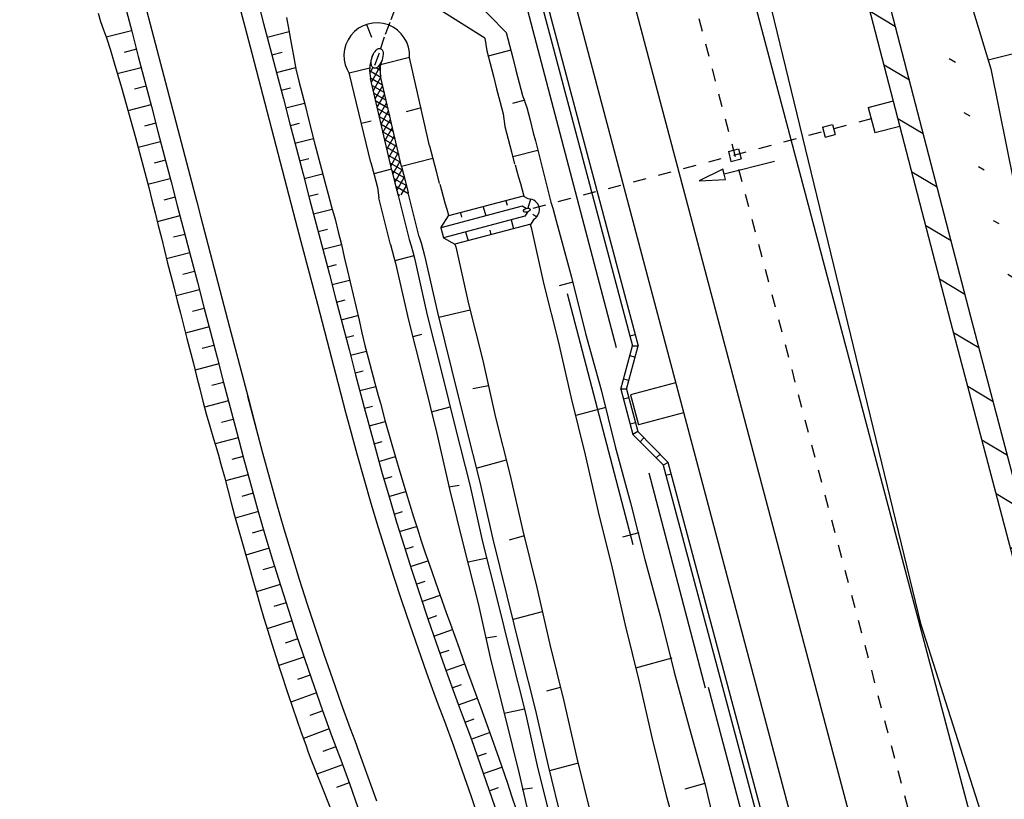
# Model space of a CAD drawing. Extents: x 447258 to 447844, y 441190 to 442763.
# Tile 58 of 123: x 447435 to 447473, y 441796 to 441826. Entities that reach past the tile are written whole.
import ezdxf

# ---------------------------------------------------------------- set-up
doc = ezdxf.new("R2010")
doc.units = 0
doc.header["$LTSCALE"] = 2
doc.header["$MEASUREMENT"] = 0
for name, pattern in [('ACAD_ISO03W100', [0.5, 0.25, -0.25]), ('ACAD_ISO10W100W', [0.5, 0.25, -0.25]), ('AUSGEZOGEN', [0])]:
    doc.linetypes.add(name, pattern=pattern)
doc.layers.get('0').update_dxf_attribs({"linetype": 'AUSGEZOGEN'})
for name, color, linetype in [('207-GRENZL-BAB', 7, 'AUSGEZOGEN'), ('BOESCHG', 250, 'AUSGEZOGEN'), ('DB-Bahnachse', 7, 'CONTINUOUS'), ('DB-Boeschungen', 15, 'CONTINUOUS'), ('DB-Gleisachsen', 7, 'CONTINUOUS'), ('DB-GRABEN', 15, 'AUSGEZOGEN'), ('DB-Ingenieurbauwerke', 15, 'CONTINUOUS'), ('DB-Kabelanlagen', 15, 'CONTINUOUS'), ('DB-LS-Wände', 15, 'CONTINUOUS'), ('DB-Tiefenentwässerung_und_Sammelle', 15, 'CONTINUOUS'), ('DB-Wegboeschungen', 15, 'CONTINUOUS'), ('DB-Wege', 15, 'CONTINUOUS'), ('FBRTOP', 250, 'AUSGEZOGEN'), ('PFEILTOP', 200, 'AUSGEZOGEN'), ('Rinne', 200, 'CONTINUOUS')]:
    doc.layers.add(name, color=color, linetype=linetype)

# ---------------------------------------------------------------- blocks, each defined once
blk = doc.blocks.new('*X440')
at = {"color": 0, "linetype": 'ByBlock'}
for p, q in [((-3207951, 1066403), (-3207941, 1066414)), ((-3207346, 1065873), (-3207832, 1066359)), ((-3207829, 1066207), (-3207718, 1066318)), ((-3207794, 1065924), (-3207440, 1066278)), ((-3207519, 1065881), (-3207135, 1066265)), ((-3207015, 1065860), (-3207432, 1066277)), ((-3207214, 1065868), (-3206829, 1066253)), ((-3206683, 1065846), (-3207100, 1066264)), ((-3206351, 1065833), (-3206768, 1066250)), ((-3208241, 1066131), (-3208250, 1066140)), ((-3208230, 1066124), (-3208227, 1066127)), ((-3208028, 1066009), (-3207988, 1066048)), ((-3207693, 1065902), (-3207868, 1066077)), ((-3206908, 1065855), (-3206523, 1066240)), ((-3206602, 1065843), (-3206218, 1066228)), ((-3206019, 1065819), (-3206437, 1066237)), ((-3206297, 1065830), (-3205912, 1066215)), ((-3205687, 1065806), (-3206105, 1066223)), ((-3205991, 1065818), (-3205606, 1066203)), ((-3205356, 1065792), (-3205773, 1066209)), ((-3205685, 1065806), (-3205301, 1066190)), ((-3205024, 1065778), (-3205441, 1066196)), ((-3205379, 1065793), (-3204995, 1066178)), ((-3204692, 1065765), (-3205110, 1066182)), ((-3205074, 1065781), (-3204689, 1066165)), ((-3204360, 1065751), (-3204778, 1066169)), ((-3204768, 1065768), (-3204383, 1066153)), ((-3204462, 1065756), (-3204078, 1066140)), ((-3204029, 1065738), (-3204446, 1066155)), ((-3204157, 1065743), (-3203770, 1066129)), ((-3203701, 1065728), (-3204114, 1066142)), ((-3203851, 1065731), (-3203457, 1066125)), ((-3203378, 1065723), (-3203784, 1066130)), ((-3203538, 1065726), (-3203144, 1066120)), ((-3203054, 1065718), (-3203461, 1066125)), ((-3203224, 1065721), (-3202851, 1066094)), ((-3202851, 1065833), (-3203138, 1066119)), ((-3202911, 1065716), (-3202851, 1065776))]:
    blk.add_line(p, q, dxfattribs=at)

msp = doc.modelspace()

# ---------------------------------------------------------------- hatches: boundary and pattern name
at = {"layer": 'PFEILTOP'}
h = msp.add_hatch(dxfattribs=at)
h.set_pattern_fill('_USER', color=256, scale=1.5, angle=45, style=0, pattern_type=0)
h.set_pattern_definition([(329.237, (447424.7137, 441994.7568), (0.7672323, 1.2889355), [])])
edge = h.paths.add_edge_path()
edge.add_line((447554.689, 441513.768), (447547.504, 441545.104))
edge.add_line((447547.504, 441545.104), (447537.107, 441587.415))
edge.add_line((447537.107, 441587.415), (447530.255, 441607.806))
edge.add_line((447530.255, 441607.806), (447521.935, 441632.16))
edge.add_line((447521.935, 441632.16), (447521.172, 441636.995))
edge.add_line((447521.172, 441636.995), (447519.605, 441643.372))
edge.add_line((447519.605, 441643.372), (447515.335, 441649.099))
edge.add_line((447515.335, 441649.099), (447507.515, 441678.184))
edge.add_line((447507.515, 441678.184), (447498.583, 441711.54))
edge.add_line((447498.583, 441711.54), (447488.289, 441750.317))
edge.add_line((447488.289, 441750.317), (447482.131, 441773.305))
edge.add_line((447482.131, 441773.305), (447471.266, 441814.433))
edge.add_line((447471.266, 441814.433), (447463.339, 441844.985))
edge.add_line((447463.339, 441844.985), (447457.856, 441865.942))
edge.add_line((447457.856, 441865.942), (447449.55, 441897.966))
edge.add_line((447449.55, 441897.966), (447433.166, 441961.446))
edge.add_line((447433.166, 441961.446), (447421.147, 442008.815))
edge.add_line((447421.147, 442008.815), (447419.891, 442013.788))
edge.add_line((447553.909, 441513.59), (447546.726, 441544.92))
edge.add_line((447546.726, 441544.92), (447536.339, 441587.191))
edge.add_line((447536.339, 441587.191), (447529.497, 441607.55))
edge.add_line((447529.497, 441607.55), (447521.155, 441631.966))
edge.add_line((447521.155, 441631.966), (447520.388, 441636.837))
edge.add_line((447520.388, 441636.837), (447518.867, 441643.024))
edge.add_line((447518.867, 441643.024), (447514.603, 441648.743))
edge.add_line((447514.603, 441648.743), (447506.743, 441677.976))
edge.add_line((447506.743, 441677.976), (447497.811, 441711.334))
edge.add_line((447497.811, 441711.334), (447487.517, 441750.111))
edge.add_line((447487.517, 441750.111), (447481.357, 441773.099))
edge.add_line((447481.357, 441773.099), (447470.492, 441814.231))
edge.add_line((447470.492, 441814.231), (447462.565, 441844.783))
edge.add_line((447462.565, 441844.783), (447457.082, 441865.74))
edge.add_line((447457.082, 441865.74), (447448.776, 441897.766))
edge.add_line((447448.776, 441897.766), (447432.39, 441961.248))
edge.add_line((447432.39, 441961.248), (447420.371, 442008.619))
edge.add_line((447420.371, 442008.619), (447419.067, 442013.783))

# ---------------------------------------------------------------- linework, layer by layer
at = {"layer": '207-GRENZL-BAB', "flags": 128}
for points in [[(447469.349, 441802.561), (447460.327, 441839.741)], [(447493.832, 441725.814), (447469.349, 441802.561)]]:
    msp.add_lwpolyline(points, dxfattribs=at)
at = {"layer": 'BOESCHG'}
msp.add_line((447471.934, 441824.349), (447476.277, 441825.447), dxfattribs=at)
for points in [[(447435.427, 442013.885, 0.001836), (447437.069, 442004.603, 0.007789), (447451.596, 441930.814, 0.007466), (447469.092, 441854.336, 0.002833), (447479.55, 441812.593, 0.01011), (447482.782, 441800.977, 0.002388), (447488.237, 441783.115, 0.000107), (447490.019, 441777.382, 0.001058)], [(447437.454, 442013.898, 0.001777), (447439.043, 442004.927, 0.007779), (447453.577, 441931.116, 0.007471), (447471.048, 441854.752, 0.002832), (447481.942, 441811.277, 0.012461), (447484.72, 441801.475, 0.000038), (447488.695, 441788.673, 0.000002), (447491.941, 441778.223, 0.000011)]]:
    msp.add_lwpolyline(points, format="xyb", dxfattribs=at)
msp.add_lwpolyline([(447424.638, 442013.818), (447426.085, 442007.662), (447434.626, 441974.721), (447445.169, 441927.426), (447452.422, 441898.929), (447464.689, 441853.621), (447464.691, 441852.472), (447465.346, 441845.998), (447472.038, 441824.006), (447474.124, 441813.68), (447477.348, 441799.428), (447485.262, 441773.403), (447492.102, 441749.964), (447502.853, 441712.56), (447524.908, 441647.173), (447533.803, 441614.154), (447534.906, 441611.231)], dxfattribs=at)
at = {"layer": 'DB-Bahnachse', "linetype": 'ACAD_ISO10W100W'}
msp.add_line((447456.163, 441843.336), (447472.258, 441782.569), dxfattribs=at)
at = {"layer": 'DB-Boeschungen', "linetype": 'Continuous'}
for p, q in [((447452.527, 441825.186), (447445.818, 441829.4)), ((447449.347, 441829.532), (447453.35, 441825.397)), ((447452.527, 441825.186), (447452.603, 441824.689)), ((447453.35, 441825.397), (447453.475, 441824.913)), ((447453.475, 441824.913), (447453.599, 441824.429)), ((447452.603, 441824.689), (447452.727, 441824.205)), ((447453.524, 441824.719), (447452.653, 441824.496)), ((447453.599, 441824.429), (447453.723, 441823.945)), ((447452.727, 441824.205), (447452.852, 441823.721)), ((447452.852, 441823.721), (447452.976, 441823.236)), ((447453.723, 441823.945), (447453.848, 441823.46)), ((447452.976, 441823.236), (447453.1, 441822.752)), ((447453.848, 441823.46), (447453.972, 441822.976)), ((447453.972, 441822.976), (447454.145, 441822.504)), ((447453.1, 441822.752), (447453.224, 441822.268)), ((447454.07, 441822.795), (447453.586, 441822.67)), ((447454.145, 441822.504), (447454.269, 441822.02)), ((447453.224, 441822.268), (447453.3, 441821.771)), ((447453.3, 441821.771), (447453.425, 441821.287)), ((447454.269, 441822.02), (447454.393, 441821.536)), ((447454.393, 441821.536), (447454.474, 441821.222)), ((447453.425, 441821.287), (447453.549, 441820.803)), ((447454.474, 441821.222), (447455.073, 441818.864)), ((447453.549, 441820.803), (447453.673, 441820.318)), ((447454.567, 441820.857), (447453.599, 441820.609)), ((447453.695, 441820.301), (447453.761, 441820.06)), ((447453.761, 441820.06), (447453.827, 441819.819)), ((447453.827, 441819.819), (447453.892, 441819.578)), ((447453.892, 441819.578), (447453.958, 441819.337)), ((447453.958, 441819.337), (447454.024, 441819.095)), ((447454.024, 441819.095), (447454.026, 441819.077)), ((447455.073, 441818.864), (447455.139, 441818.623)), ((447455.139, 441818.623), (447455.205, 441818.382)), ((447455.205, 441818.382), (447455.271, 441818.14)), ((447454.272, 441818.002), (447454.306, 441817.877)), ((447455.271, 441818.14), (447455.864, 441815.97)), ((447454.306, 441817.877), (447454.803, 441815.68)), ((447454.803, 441815.68), (447455.349, 441813.496)), ((447455.917, 441815.777), (447455.387, 441815.632)), ((447455.864, 441815.97), (447456.41, 441813.787)), ((447456.41, 441813.787), (447457.004, 441811.617)), ((447455.349, 441813.496), (447455.846, 441811.3)), ((447457.004, 441811.617), (447457.549, 441809.433)), ((447455.846, 441811.3), (447456.392, 441809.116)), ((447457.189, 441810.941), (447456.031, 441810.625)), ((447457.549, 441809.433), (447458.143, 441807.263)), ((447456.392, 441809.116), (447456.889, 441806.92)), ((447456.889, 441806.92), (447457.435, 441804.736)), ((447458.143, 441807.263), (447458.689, 441805.079)), ((447458.46, 441806.105), (447457.833, 441805.934)), ((447458.689, 441805.079), (447459.282, 441802.909)), ((447457.435, 441804.736), (447457.932, 441802.54)), ((447459.282, 441802.909), (447459.828, 441800.726)), ((447457.932, 441802.54), (447458.478, 441800.356)), ((447459.731, 441801.269), (447458.333, 441800.887)), ((447459.828, 441800.726), (447460.422, 441798.556)), ((447458.478, 441800.356), (447458.975, 441798.16)), ((447460.422, 441798.556), (447461.016, 441796.385)), ((447458.975, 441798.16), (447459.521, 441795.976)), ((447461.002, 441796.434), (447460.231, 441796.222)), ((447461.016, 441796.385), (447461.363, 441794.925)), ((447459.521, 441795.976), (447459.916, 441794.529))]:
    msp.add_line(p, q, dxfattribs=at)
at = {"layer": 'DB-Gleisachsen', "linetype": 'Continuous'}
for p, q in [((447461.451, 441832.123), (447486.92, 441736.038)), ((447457.101, 441830.97), (447482.57, 441734.885))]:
    msp.add_line(p, q, dxfattribs=at)
at = {"layer": 'DB-GRABEN', "linetype": 'Continuous'}
for p, q in [((447447.963, 441825.713), (447448.156, 441825.224)), ((447448.183, 441824.477), (447448.169, 441824.44)), ((447449.621, 441824.44), (447448.501, 441824.153)), ((447450.395, 441821.025), (447449.621, 441824.44)), ((447447.297, 441823.844), (447448.083, 441824.045)), ((447448.549, 441824.313), (447448.544, 441824.299)), ((447448.131, 441820.392), (447447.309, 441823.795)), ((447448.931, 441820.092), (447448.115, 441823.634)), ((447449.309, 441820.23), (447448.505, 441823.723)), ((447450.07, 441822.491), (447449.489, 441822.341)), ((447447.767, 441821.899), (447448.133, 441821.993)), ((447450.395, 441821.025), (447450.519, 441820.541)), ((447448.131, 441820.392), (447448.255, 441819.908)), ((447450.519, 441820.541), (447449.308, 441820.23)), ((447449.313, 441820.231), (447449.321, 441820.182)), ((447449.321, 441820.182), (447449.445, 441819.697)), ((447450.519, 441820.541), (447450.643, 441820.057)), ((447448.921, 441820.131), (447448.243, 441819.957)), ((447448.255, 441819.908), (447448.38, 441819.424)), ((447448.933, 441820.082), (447449.058, 441819.598)), ((447450.643, 441820.057), (447450.768, 441819.572)), ((447448.38, 441819.424), (447448.44, 441819.027)), ((447449.058, 441819.598), (447449.182, 441819.114)), ((447449.445, 441819.697), (447449.569, 441819.213)), ((447450.788, 441819.558), (447450.854, 441819.316)), ((447449.182, 441819.114), (447449.61, 441817.421)), ((447449.996, 441817.527), (447449.569, 441819.213)), ((447450.854, 441819.316), (447450.92, 441819.075)), ((447450.92, 441819.075), (447450.986, 441818.834)), ((447454.002, 441819.089), (447451.124, 441818.327)), ((447454.198, 441818.986), (447454.002, 441819.089)), ((447448.886, 441817.223), (447448.44, 441819.027)), ((447453.959, 441818.705), (447450.823, 441817.874)), ((447450.986, 441818.834), (447451.052, 441818.593)), ((447452.464, 441818.682), (447452.559, 441818.334)), ((447453.339, 441818.914), (447453.386, 441818.74)), ((447454.122, 441818.619), (447453.959, 441818.705)), ((447454.284, 441818.975), (447454.181, 441818.627)), ((447450.823, 441817.874), (447451.119, 441818.325)), ((447454.064, 441818.32), (447450.929, 441817.489)), ((447451.052, 441818.593), (447451.118, 441818.352)), ((447451.118, 441818.352), (447451.119, 441818.325)), ((447451.579, 441818.447), (447451.626, 441818.274)), ((447454.162, 441818.475), (447454.064, 441818.32)), ((447454.374, 441818.398), (447454.523, 441818.293)), ((447454.293, 441818.008), (447451.372, 441817.234)), ((447453.539, 441818.181), (447453.634, 441817.833)), ((447454.412, 441818.197), (447454.293, 441818.008)), ((447449.996, 441817.527), (447450.062, 441817.285)), ((447450.823, 441817.874), (447450.929, 441817.489)), ((447451.779, 441817.714), (447451.874, 441817.367)), ((447452.712, 441817.775), (447452.759, 441817.601)), ((447448.886, 441817.223), (447448.952, 441816.982)), ((447449.61, 441817.421), (447449.676, 441817.18)), ((447449.676, 441817.18), (447449.742, 441816.939)), ((447450.062, 441817.285), (447450.128, 441817.044)), ((447450.929, 441817.489), (447451.372, 441817.234)), ((447451.372, 441817.234), (447451.399, 441817.133)), ((447448.952, 441816.982), (447449.018, 441816.741)), ((447449.781, 441816.794), (447449.058, 441816.596)), ((447449.742, 441816.939), (447449.808, 441816.698)), ((447450.128, 441817.044), (447450.194, 441816.803)), ((447450.194, 441816.803), (447450.691, 441814.607)), ((447451.399, 441817.133), (447451.897, 441814.936)), ((447449.018, 441816.741), (447449.084, 441816.5)), ((447449.084, 441816.5), (447449.582, 441814.303)), ((447449.808, 441816.698), (447450.305, 441814.501)), ((447451.897, 441814.936), (447452.442, 441812.753)), ((447450.305, 441814.501), (447450.851, 441812.318)), ((447450.691, 441814.607), (447451.236, 441812.423)), ((447451.963, 441814.695), (447450.744, 441814.414)), ((447449.582, 441814.303), (447450.127, 441812.12)), ((447449.753, 441813.676), (447450.091, 441813.768)), ((447452.442, 441812.753), (447452.939, 441810.556)), ((447450.851, 441812.318), (447451.396, 441810.134)), ((447451.236, 441812.423), (447451.782, 441810.24)), ((447450.127, 441812.12), (447450.673, 441809.936)), ((447452.658, 441811.775), (447452.066, 441811.665)), ((447451.172, 441810.954), (447450.448, 441810.756)), ((447452.939, 441810.556), (447453.485, 441808.373)), ((447450.673, 441809.936), (447451.17, 441807.74)), ((447451.396, 441810.134), (447451.942, 441807.951)), ((447451.782, 441810.24), (447452.328, 441808.056)), ((447453.34, 441808.903), (447452.182, 441808.587)), ((447452.328, 441808.056), (447452.825, 441805.86)), ((447453.485, 441808.373), (447453.982, 441806.176)), ((447451.131, 441807.884), (447451.53, 441807.942)), ((447451.17, 441807.74), (447451.716, 441805.556)), ((447451.942, 441807.951), (447452.439, 441805.754)), ((447453.982, 441806.176), (447454.528, 441803.993)), ((447452.439, 441805.754), (447452.985, 441803.571)), ((447452.825, 441805.86), (447453.37, 441803.676)), ((447454.035, 441805.983), (447453.456, 441805.825)), ((447451.716, 441805.556), (447452.261, 441803.373)), ((447452.611, 441805.127), (447451.874, 441804.977)), ((447454.528, 441803.993), (447455.025, 441801.796)), ((447452.985, 441803.571), (447453.53, 441801.387)), ((447453.37, 441803.676), (447453.916, 441801.493)), ((447452.261, 441803.373), (447452.759, 441801.176)), ((447454.73, 441803.063), (447453.621, 441802.76)), ((447452.569, 441802.057), (447452.968, 441802.115)), ((447455.025, 441801.796), (447455.571, 441799.613)), ((447453.53, 441801.387), (447454.076, 441799.204)), ((447453.916, 441801.493), (447454.462, 441799.309)), ((447452.759, 441801.176), (447453.304, 441798.993)), ((447455.426, 441800.143), (447454.895, 441799.998)), ((447454.049, 441799.3), (447453.265, 441799.137)), ((447454.462, 441799.309), (447454.959, 441797.113)), ((447455.571, 441799.613), (447456.068, 441797.416)), ((447453.304, 441798.993), (447453.85, 441796.809)), ((447454.076, 441799.204), (447454.573, 441797.007)), ((447456.068, 441797.416), (447456.614, 441795.233)), ((447454.959, 441797.113), (447455.505, 441794.929)), ((447456.121, 441797.223), (447455.012, 441796.92)), ((447453.85, 441796.809), (447454.347, 441794.613)), ((447454.573, 441797.007), (447455.119, 441794.824)), ((447453.96, 441796.217), (447454.359, 441796.275))]:
    msp.add_line(p, q, dxfattribs=at)
for centre, major_axis, ratio, start_param, end_param in [((447448.356, 441824.508), (-0.896, 0.896), 1, 3.873174, 7.666638), ((447449.48, 441823.948), (-0.99, 0.99), 1, 0.425951, 1.011692), ((447449.48, 441823.948), (-0.707, 0.707), 1, 0.425951, 1.011692), ((447454.142, 441818.547), (0.477, 0.131), 0.878803, -1.223517, 1.219229)]:
    msp.add_ellipse(centre, major_axis=major_axis, ratio=ratio, start_param=start_param, end_param=end_param, dxfattribs=at)
at = {"layer": 'DB-Ingenieurbauwerke', "linetype": 'Continuous'}
for p, q in [((447454.334, 441832.823), (447480.11, 441735.578)), ((447467.312, 441822.514), (447468.281, 441822.763)), ((447467.312, 441822.514), (447467.561, 441821.546)), ((447465.547, 441821.75), (447465.934, 441821.85)), ((447465.547, 441821.75), (447465.647, 441821.363)), ((447465.934, 441821.85), (447466.034, 441821.463)), ((447467.561, 441821.546), (447468.53, 441821.795)), ((447465.647, 441821.363), (447466.034, 441821.463)), ((447461.915, 441820.816), (447462.303, 441820.916)), ((447461.915, 441820.816), (447462.015, 441820.429)), ((447462.303, 441820.916), (447462.402, 441820.528)), ((447463.694, 441820.427), (447461.756, 441819.933)), ((447462.015, 441820.429), (447462.402, 441820.528)), ((447461.707, 441820.127), (447460.787, 441819.686)), ((447461.756, 441819.933), (447461.707, 441820.127)), ((447461.805, 441819.739), (447461.756, 441819.933)), ((447460.787, 441819.686), (447461.805, 441819.739)), ((447459.881, 441811.896), (447458.141, 441811.433)), ((447458.141, 441811.433), (447458.45, 441810.273)), ((447460.189, 441810.736), (447458.45, 441810.273))]:
    msp.add_line(p, q, dxfattribs=at)
at = {"layer": 'DB-Ingenieurbauwerke', "linetype": 'ACAD_ISO03W100'}
msp.add_line((447467.427, 441822.069), (447454.272, 441818.582), dxfattribs=at)
at = {"layer": 'DB-Ingenieurbauwerke', "linetype": 'Continuous'}
msp.add_ellipse((447454.142, 441818.547), major_axis=(0.13, 0.035), ratio=0.555556, start_param=0, end_param=6.283185, dxfattribs=at)
at = {"layer": 'DB-Kabelanlagen', "linetype": 'Continuous'}
for p, q in [((447451.936, 441836.952), (447458.216, 441813.32)), ((447452.139, 441837.006), (447458.433, 441813.319)), ((447458.113, 441813.705), (447458.316, 441813.759)), ((447457.764, 441811.646), (447458.216, 441813.32)), ((447457.981, 441811.645), (447458.433, 441813.319)), ((447458.216, 441813.32), (447458.433, 441813.319)), ((447458.113, 441812.938), (447458.315, 441812.883)), ((447458.072, 441811.98), (447457.869, 441812.034)), ((447457.981, 441811.645), (447457.764, 441811.646)), ((447457.764, 441811.646), (447458.228, 441809.901)), ((447457.981, 441811.645), (447458.417, 441810.009)), ((447458.07, 441811.31), (447457.867, 441811.256)), ((447458.327, 441810.344), (447458.125, 441810.29)), ((447458.417, 441810.009), (447458.228, 441809.901)), ((447458.417, 441810.009), (447459.599, 441808.823)), ((447458.228, 441809.901), (447459.401, 441808.724)), ((447458.661, 441809.764), (447458.512, 441809.616)), ((447459.131, 441808.995), (447459.279, 441809.143)), ((447459.599, 441808.823), (447459.404, 441808.71)), ((447466.314, 441783.645), (447459.599, 441808.823)), ((447459.404, 441808.71), (447466.111, 441783.592)), ((447459.503, 441808.327), (447459.706, 441808.381))]:
    msp.add_line(p, q, dxfattribs=at)
at = {"layer": 'DB-LS-Wände', "linetype": 'Continuous'}
for p, q in [((447453.618, 441828.376), (447457.584, 441813.251)), ((447455.694, 441815.335), (447458.23, 441805.661)), ((447458.852, 441808.414), (447461.024, 441800.13)), ((447461.13, 441800.158), (447472.519, 441757.193))]:
    msp.add_line(p, q, dxfattribs=at)
at = {"layer": 'DB-Tiefenentwässerung_und_Sammelle', "linetype": 'ACAD_ISO03W100'}
for p, q in [((447449.075, 441826.365), (447448.861, 441825.794)), ((447448.861, 441825.794), (447448.646, 441825.222)), ((447448.646, 441825.222), (447448.444, 441824.603)), ((447448.444, 441824.603), (447448.229, 441824.031))]:
    msp.add_line(p, q, dxfattribs=at)
at = {"layer": 'DB-Tiefenentwässerung_und_Sammelle', "linetype": 'Continuous'}
msp.add_ellipse((447448.37, 441824.406), major_axis=(0.133, 0.377), ratio=0.499782, start_param=0, end_param=6.283185, dxfattribs=at)
at = {"layer": 'DB-Wegboeschungen', "linetype": 'Continuous'}
for p, q in [((447443.739, 441826.716), (447443.993, 441825.748)), ((447438.649, 441826.416), (447438.903, 441825.449)), ((447437.607, 441826.143), (447437.706, 441825.825)), ((447444.878, 441825.98), (447444.964, 441825.486)), ((447437.706, 441825.825), (447437.819, 441825.51)), ((447437.819, 441825.51), (447437.933, 441825.195)), ((447443.993, 441825.748), (447444.246, 441824.781)), ((447438.897, 441825.472), (447437.924, 441825.22)), ((447437.933, 441825.195), (447438.085, 441824.718)), ((447438.903, 441825.449), (447439.156, 441824.482)), ((447444.13, 441825.223), (447444.973, 441825.44)), ((447444.964, 441825.486), (447445.052, 441824.992)), ((447439.084, 441824.758), (447438.614, 441824.636)), ((447444.246, 441824.781), (447444.499, 441823.813)), ((447445.052, 441824.992), (447445.14, 441824.498)), ((447438.085, 441824.718), (447438.224, 441824.238)), ((447439.156, 441824.482), (447439.409, 441823.514)), ((447444.309, 441824.541), (447444.702, 441824.643)), ((447445.14, 441824.498), (447445.238, 441824.007)), ((447438.224, 441824.238), (447438.364, 441823.758)), ((447439.271, 441824.044), (447438.35, 441823.805)), ((447444.487, 441823.86), (447445.229, 441824.051)), ((447445.238, 441824.007), (447445.354, 441823.521)), ((447438.364, 441823.758), (447438.506, 441823.278)), ((447444.499, 441823.813), (447444.753, 441822.846)), ((447438.506, 441823.278), (447438.78, 441822.316)), ((447439.458, 441823.33), (447439.008, 441823.213)), ((447439.409, 441823.514), (447439.662, 441822.547)), ((447444.666, 441823.178), (447445.03, 441823.272)), ((447445.354, 441823.521), (447445.479, 441823.036)), ((447444.753, 441822.846), (447445.006, 441821.879)), ((447445.479, 441823.036), (447445.601, 441822.551)), ((447439.644, 441822.616), (447438.761, 441822.387)), ((447439.662, 441822.547), (447439.916, 441821.58)), ((447444.844, 441822.496), (447445.568, 441822.683)), ((447445.601, 441822.551), (447445.721, 441822.066)), ((447438.78, 441822.316), (447439.048, 441821.352)), ((447439.831, 441821.901), (447439.395, 441821.789)), ((447445.006, 441821.879), (447445.259, 441820.911)), ((447445.023, 441821.815), (447445.38, 441821.907)), ((447445.721, 441822.066), (447445.967, 441821.097)), ((447439.048, 441821.352), (447439.307, 441820.386)), ((447439.916, 441821.58), (447440.169, 441820.612)), ((447445.201, 441821.133), (447445.911, 441821.316)), ((447440.018, 441821.187), (447439.153, 441820.963)), ((447445.967, 441821.097), (447446.22, 441820.129)), ((447440.169, 441820.612), (447440.422, 441819.645)), ((447445.259, 441820.911), (447445.513, 441819.944)), ((447439.307, 441820.386), (447439.559, 441819.419)), ((447440.205, 441820.473), (447439.774, 441820.362)), ((447445.38, 441820.452), (447445.734, 441820.543)), ((447445.513, 441819.944), (447445.766, 441818.977)), ((447445.558, 441819.77), (447446.267, 441819.953)), ((447446.22, 441820.129), (447446.348, 441819.646)), ((447440.392, 441819.759), (447439.529, 441819.536)), ((447439.559, 441819.419), (447439.681, 441818.934)), ((447440.422, 441819.645), (447440.676, 441818.677)), ((447446.348, 441819.646), (447446.48, 441819.163)), ((447440.579, 441819.045), (447440.145, 441818.933)), ((447445.737, 441819.089), (447446.093, 441819.181)), ((447446.48, 441819.163), (447446.613, 441818.682)), ((447439.681, 441818.934), (447439.803, 441818.449)), ((447440.676, 441818.677), (447440.929, 441817.71)), ((447445.766, 441818.977), (447446.019, 441818.009)), ((447446.613, 441818.682), (447446.745, 441818.199)), ((447439.803, 441818.449), (447439.926, 441817.964)), ((447440.766, 441818.331), (447439.89, 441818.105)), ((447445.915, 441818.407), (447446.638, 441818.594)), ((447439.926, 441817.964), (447440.047, 441817.479)), ((447446.019, 441818.009), (447446.273, 441817.042)), ((447446.745, 441818.199), (447446.87, 441817.715)), ((447440.953, 441817.617), (447440.511, 441817.503)), ((447440.929, 441817.71), (447441.182, 441816.743)), ((447446.094, 441817.725), (447446.457, 441817.819)), ((447446.87, 441817.715), (447446.989, 441817.229)), ((447440.047, 441817.479), (447440.166, 441816.993)), ((447446.272, 441817.044), (447446.989, 441817.229)), ((447446.989, 441817.229), (447447.104, 441816.743)), ((447440.166, 441816.993), (447440.286, 441816.508)), ((447441.14, 441816.903), (447440.245, 441816.671)), ((447446.273, 441817.042), (447446.526, 441816.074)), ((447440.286, 441816.508), (447440.411, 441816.024)), ((447441.182, 441816.743), (447441.436, 441815.775)), ((447446.451, 441816.362), (447446.8, 441816.453)), ((447447.104, 441816.743), (447447.216, 441816.255)), ((447440.411, 441816.024), (447440.538, 441815.54)), ((447441.327, 441816.189), (447440.878, 441816.073)), ((447446.526, 441816.074), (447446.779, 441815.107)), ((447447.216, 441816.255), (447447.444, 441815.281)), ((447441.436, 441815.775), (447441.689, 441814.808)), ((447446.629, 441815.681), (447447.309, 441815.856)), ((447440.538, 441815.54), (447440.663, 441815.056)), ((447441.514, 441815.475), (447440.615, 441815.242)), ((447447.444, 441815.281), (447447.559, 441814.794)), ((447440.663, 441815.056), (447440.786, 441814.571)), ((447446.779, 441815.107), (447447.033, 441814.14)), ((447446.807, 441814.999), (447447.139, 441815.085)), ((447440.786, 441814.571), (447441.034, 441813.603)), ((447441.701, 441814.761), (447441.249, 441814.644)), ((447441.689, 441814.808), (447441.942, 441813.84)), ((447446.986, 441814.318), (447447.631, 441814.484)), ((447447.559, 441814.794), (447447.672, 441814.307)), ((447447.033, 441814.14), (447447.286, 441813.172)), ((447447.672, 441814.307), (447447.784, 441813.82)), ((447441.888, 441814.047), (447440.981, 441813.812)), ((447441.942, 441813.84), (447442.196, 441812.873)), ((447447.784, 441813.82), (447447.9, 441813.333)), ((447441.034, 441813.603), (447441.283, 441812.634)), ((447447.164, 441813.636), (447447.477, 441813.717)), ((447442.075, 441813.333), (447441.619, 441813.215)), ((447447.286, 441813.172), (447447.539, 441812.205)), ((447447.343, 441812.955), (447447.955, 441813.112)), ((447447.9, 441813.333), (447448.022, 441812.848)), ((447441.283, 441812.634), (447441.407, 441812.15)), ((447442.262, 441812.619), (447441.347, 441812.382)), ((447442.196, 441812.873), (447442.449, 441811.906)), ((447448.022, 441812.848), (447448.15, 441812.365)), ((447447.521, 441812.273), (447447.827, 441812.352)), ((447447.539, 441812.205), (447447.793, 441811.237)), ((447448.15, 441812.365), (447448.281, 441811.882)), ((447441.407, 441812.15), (447441.531, 441811.665)), ((447442.449, 441811.905), (447441.99, 441811.786)), ((447442.449, 441811.906), (447442.702, 441810.938)), ((447448.281, 441811.882), (447448.413, 441811.4)), ((447441.531, 441811.665), (447441.652, 441811.18)), ((447447.7, 441811.591), (447448.317, 441811.751)), ((447441.652, 441811.18), (447441.779, 441810.696)), ((447442.636, 441811.191), (447441.711, 441810.952)), ((447447.793, 441811.237), (447447.87, 441810.942)), ((447448.413, 441811.4), (447448.493, 441811.106)), ((447448.493, 441811.106), (447448.672, 441810.453)), ((447441.779, 441810.696), (447441.917, 441810.216)), ((447442.702, 441810.938), (447442.956, 441809.971)), ((447447.87, 441810.942), (447448.044, 441810.285)), ((447447.879, 441810.908), (447448.19, 441810.99)), ((447442.823, 441810.477), (447442.366, 441810.359)), ((447448.06, 441810.226), (447448.688, 441810.395)), ((447448.672, 441810.453), (447448.936, 441809.516)), ((447441.917, 441810.216), (447442.06, 441809.736)), ((447442.956, 441809.971), (447443.033, 441809.676)), ((447448.044, 441810.285), (447448.302, 441809.34)), ((447442.06, 441809.736), (447442.146, 441809.444)), ((447443.01, 441809.763), (447442.12, 441809.533)), ((447443.033, 441809.676), (447443.215, 441808.99)), ((447448.246, 441809.543), (447448.562, 441809.631)), ((447442.146, 441809.444), (447442.248, 441809.101)), ((447448.302, 441809.34), (447448.567, 441808.397)), ((447448.936, 441809.516), (447449.207, 441808.581)), ((447442.248, 441809.101), (447442.346, 441808.757)), ((447443.198, 441809.052), (447442.763, 441808.937)), ((447443.215, 441808.99), (447443.483, 441808.005)), ((447448.435, 441808.862), (447449.072, 441809.044)), ((447442.346, 441808.757), (447442.478, 441808.26)), ((447449.207, 441808.581), (447449.486, 441807.648)), ((447442.478, 441808.26), (447442.606, 441807.762)), ((447443.391, 441808.341), (447442.517, 441808.106)), ((447448.567, 441808.397), (447448.84, 441807.457)), ((447448.629, 441808.183), (447448.949, 441808.277)), ((447442.606, 441807.762), (447442.738, 441807.265)), ((447443.483, 441808.005), (447443.76, 441807.023)), ((447448.826, 441807.506), (447449.472, 441807.695)), ((447449.486, 441807.648), (447449.773, 441806.717)), ((447443.587, 441807.634), (447443.146, 441807.511)), ((447448.84, 441807.457), (447449.121, 441806.519)), ((447442.738, 441807.265), (447442.874, 441806.769)), ((447443.788, 441806.926), (447442.9, 441806.674)), ((447443.76, 441807.023), (447444.044, 441806.042)), ((447449.028, 441806.83), (447449.353, 441806.926)), ((447442.874, 441806.769), (447443.15, 441805.778)), ((447449.121, 441806.519), (447449.41, 441805.584)), ((447449.773, 441806.717), (447449.92, 441806.253)), ((447443.992, 441806.222), (447443.546, 441806.09)), ((447449.234, 441806.152), (447449.888, 441806.354)), ((447449.92, 441806.253), (447450.07, 441805.79)), ((447443.15, 441805.778), (447443.432, 441804.789)), ((447444.044, 441806.042), (447444.337, 441805.064)), ((447450.07, 441805.79), (447450.225, 441805.329)), ((447444.202, 441805.516), (447443.301, 441805.246)), ((447449.41, 441805.584), (447449.706, 441804.65)), ((447449.444, 441805.476), (447449.774, 441805.582)), ((447444.337, 441805.064), (447444.638, 441804.089)), ((447449.658, 441804.803), (447450.33, 441805.022)), ((447450.225, 441805.329), (447450.383, 441804.868)), ((447443.432, 441804.789), (447443.575, 441804.295)), ((447444.415, 441804.812), (447443.96, 441804.673)), ((447449.706, 441804.65), (447450.011, 441803.72)), ((447450.383, 441804.868), (447450.705, 441803.95)), ((447443.575, 441804.295), (447443.718, 441803.801)), ((447449.876, 441804.131), (447450.218, 441804.245)), ((447444.632, 441804.109), (447443.711, 441803.824)), ((447444.638, 441804.089), (447444.948, 441803.116)), ((447450.705, 441803.95), (447451.034, 441803.034)), ((447443.718, 441803.801), (447443.86, 441803.306)), ((447450.011, 441803.72), (447450.323, 441802.792)), ((447450.098, 441803.461), (447450.795, 441803.696)), ((447443.86, 441803.306), (447444.004, 441802.812)), ((447444.855, 441803.407), (447444.386, 441803.26)), ((447444.948, 441803.116), (447445.265, 441802.146)), ((447444.004, 441802.812), (447444.153, 441802.319)), ((447445.081, 441802.709), (447444.128, 441802.4)), ((447450.323, 441802.791), (447450.678, 441802.913)), ((447450.323, 441802.792), (447450.643, 441801.866)), ((447451.034, 441803.034), (447451.203, 441802.578)), ((447450.553, 441802.123), (447451.277, 441802.375)), ((447451.203, 441802.578), (447451.369, 441802.121)), ((447444.153, 441802.319), (447444.305, 441801.828)), ((447445.31, 441802.01), (447444.829, 441801.852)), ((447445.265, 441802.146), (447445.59, 441801.178)), ((447451.369, 441802.121), (447451.531, 441801.662)), ((447444.305, 441801.828), (447444.62, 441800.847)), ((447450.643, 441801.866), (447450.97, 441800.943)), ((447450.787, 441801.457), (447451.15, 441801.585)), ((447451.531, 441801.662), (447451.692, 441801.203)), ((447445.544, 441801.315), (447444.575, 441800.986)), ((447451.692, 441801.203), (447451.855, 441800.745)), ((447444.62, 441800.847), (447444.943, 441799.87)), ((447445.59, 441801.178), (447445.924, 441800.213)), ((447450.97, 441800.943), (447451.305, 441800.023)), ((447451.025, 441800.791), (447451.746, 441801.051)), ((447445.783, 441800.619), (447445.294, 441800.451)), ((447451.855, 441800.745), (447452.021, 441800.288)), ((447445.924, 441800.213), (447446.265, 441799.251)), ((447451.267, 441800.128), (447451.626, 441800.259)), ((447452.021, 441800.288), (447452.212, 441799.767)), ((447444.943, 441799.87), (447445.274, 441798.895)), ((447446.025, 441799.927), (447445.041, 441799.578)), ((447451.305, 441800.023), (447451.5, 441799.5)), ((447451.513, 441799.465), (447452.226, 441799.73)), ((447452.212, 441799.767), (447452.365, 441799.353)), ((447451.5, 441799.5), (447451.653, 441799.089)), ((447452.365, 441799.353), (447452.714, 441798.387)), ((447446.272, 441799.234), (447445.776, 441799.055)), ((447446.265, 441799.251), (447446.615, 441798.292)), ((447451.653, 441799.089), (447452.004, 441798.13)), ((447451.758, 441798.805), (447452.113, 441798.937)), ((447445.274, 441798.895), (447445.444, 441798.409)), ((447446.522, 441798.544), (447445.526, 441798.176)), ((447445.444, 441798.409), (447445.614, 441797.923)), ((447446.615, 441798.292), (447446.817, 441797.747)), ((447451.998, 441798.145), (447452.708, 441798.404)), ((447452.714, 441798.387), (447453.057, 441797.418)), ((447445.614, 441797.923), (447445.711, 441797.646)), ((447446.778, 441797.852), (447446.274, 441797.666)), ((447452.004, 441798.13), (447452.346, 441797.169)), ((447445.711, 441797.646), (447445.812, 441797.37)), ((447446.817, 441797.747), (447446.964, 441797.352)), ((447452.234, 441797.485), (447452.59, 441797.611)), ((447453.057, 441797.418), (447453.392, 441796.447)), ((447445.812, 441797.37), (447445.889, 441797.176)), ((447445.889, 441797.176), (447445.969, 441796.984)), ((447447.035, 441797.16), (447446.047, 441796.795)), ((447446.964, 441797.352), (447447.301, 441796.433)), ((447452.346, 441797.169), (447452.681, 441796.204)), ((447452.467, 441796.822), (447453.178, 441797.07)), ((447445.969, 441796.984), (447446.152, 441796.534)), ((447446.152, 441796.534), (447446.332, 441796.083)), ((447447.29, 441796.462), (447446.805, 441796.288)), ((447447.301, 441796.433), (447447.629, 441795.51)), ((447452.696, 441796.158), (447453.052, 441796.28)), ((447453.392, 441796.447), (447453.557, 441795.961)), ((447446.332, 441796.083), (447446.687, 441795.179)), ((447452.681, 441796.204), (447453.007, 441795.237)), ((447453.557, 441795.961), (447453.719, 441795.474))]:
    msp.add_line(p, q, dxfattribs=at)
at = {"layer": 'DB-Wege', "linetype": 'Continuous'}
for p, q in [((447442.264, 441829.438), (447443.531, 441824.601)), ((447438.878, 441828.551), (447440.145, 441823.714)), ((447443.531, 441824.601), (447444.797, 441819.764)), ((447440.145, 441823.714), (447441.412, 441818.877)), ((447444.797, 441819.764), (447445.213, 441818.175)), ((447444.797, 441819.764), (447445.214, 441818.176)), ((447441.412, 441818.877), (447441.557, 441818.321)), ((447441.412, 441818.877), (447441.557, 441818.321)), ((447441.557, 441818.321), (447442.678, 441814.04)), ((447445.214, 441818.176), (447445.431, 441817.346)), ((447445.431, 441817.346), (447446.064, 441814.927)), ((447446.064, 441814.927), (447446.608, 441812.844)), ((447442.678, 441814.04), (447443.377, 441811.372)), ((447446.608, 441812.844), (447446.766, 441812.245)), ((447446.766, 441812.245), (447447.155, 441810.762)), ((447446.767, 441812.245), (447447.155, 441810.762)), ((447443.376, 441811.372), (447443.769, 441809.876)), ((447443.377, 441811.372), (447443.769, 441809.876)), ((447447.155, 441810.762), (447447.33, 441810.1)), ((447447.33, 441810.1), (447447.589, 441809.15)), ((447443.769, 441809.876), (447443.95, 441809.194)), ((447443.95, 441809.194), (447444.216, 441808.215)), ((447447.589, 441809.15), (447447.856, 441808.201)), ((447444.216, 441808.215), (447444.491, 441807.239)), ((447447.856, 441808.201), (447448.131, 441807.255)), ((447444.491, 441807.239), (447444.774, 441806.264)), ((447448.131, 441807.255), (447448.414, 441806.311)), ((447444.774, 441806.264), (447445.065, 441805.293)), ((447448.414, 441806.311), (447448.705, 441805.369)), ((447448.705, 441805.369), (447449.003, 441804.43)), ((447445.065, 441805.293), (447445.365, 441804.323)), ((447445.365, 441804.323), (447445.672, 441803.356)), ((447449.003, 441804.43), (447449.31, 441803.494)), ((447449.31, 441803.494), (447449.624, 441802.56)), ((447445.672, 441803.356), (447445.987, 441802.392)), ((447445.987, 441802.392), (447446.311, 441801.43)), ((447449.624, 441802.56), (447449.946, 441801.628)), ((447449.946, 441801.628), (447450.275, 441800.7)), ((447446.311, 441801.43), (447446.642, 441800.471)), ((447446.642, 441800.471), (447446.982, 441799.515)), ((447450.275, 441800.7), (447450.613, 441799.774)), ((447450.613, 441799.774), (447450.786, 441799.306)), ((447446.982, 441799.515), (447447.329, 441798.562)), ((447450.786, 441799.306), (447450.961, 441798.839)), ((447447.329, 441798.562), (447447.504, 441798.092)), ((447450.961, 441798.839), (447451.309, 441797.886)), ((447447.504, 441798.092), (447447.678, 441797.623)), ((447451.309, 441797.886), (447451.65, 441796.93)), ((447447.678, 441797.623), (447448.017, 441796.697)), ((447448.017, 441796.697), (447448.348, 441795.769)), ((447451.65, 441796.93), (447451.982, 441795.971)), ((447451.982, 441795.971), (447452.307, 441795.01))]:
    msp.add_line(p, q, dxfattribs=at)
at = {"layer": 'FBRTOP'}
msp.add_lwpolyline([(447621.839, 441538.198, 0.000001), (447626.135, 441528.445, 0.000001), (447630.882, 441517.668)], format="xyb", dxfattribs=at)
at = {"layer": 'Rinne'}
msp.add_lwpolyline([(447553.909, 441513.59), (447546.726, 441544.92), (447536.339, 441587.191), (447529.497, 441607.55), (447521.155, 441631.966), (447520.388, 441636.837), (447518.867, 441643.024), (447514.603, 441648.743), (447506.743, 441677.976), (447497.811, 441711.334), (447487.517, 441750.111), (447481.357, 441773.099), (447470.492, 441814.231), (447462.565, 441844.783), (447457.082, 441865.74), (447448.776, 441897.766), (447432.39, 441961.248), (447420.371, 442008.619), (447419.067, 442013.783, -0.000168)], format="xyb", dxfattribs=at)
msp.add_lwpolyline([(447554.689, 441513.768), (447547.504, 441545.104), (447537.107, 441587.415), (447530.255, 441607.806), (447521.935, 441632.16), (447521.172, 441636.995), (447519.605, 441643.372), (447515.335, 441649.099), (447507.515, 441678.184), (447498.583, 441711.54), (447488.289, 441750.317), (447482.131, 441773.305), (447471.266, 441814.433), (447463.339, 441844.985), (447457.856, 441865.942), (447449.55, 441897.966), (447433.166, 441961.446), (447421.147, 442008.815), (447419.891, 442013.788)], dxfattribs=at)

# ---------------------------------------------------------------- block references
at = {"layer": 'DB-GRABEN', "linetype": 'Continuous', "xscale": 0.000999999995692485, "yscale": 0.0009999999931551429, "zscale": 0.001, "rotation": 285.306219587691}
msp.add_blockref('*X440', (447266.751, 438448.544), dxfattribs=at)

doc.saveas('drawing.dxf')
